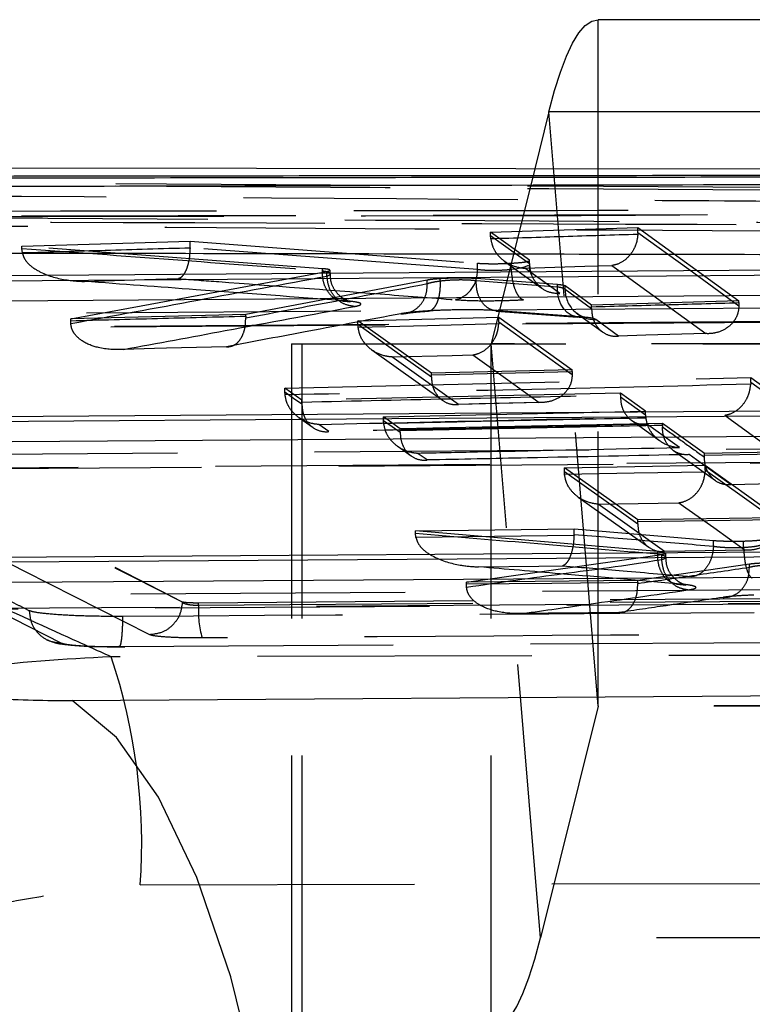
# Model space of a CAD drawing. Extents: x 122 to 736, y 117 to 530.
# Tile 10 of 26: x 178.99 to 185.78, y 145.4 to 154.51. Entities that reach past the tile are written whole.
import ezdxf

# ---------------------------------------------------------------- set-up
doc = ezdxf.new("R2010")
doc.units = 0
doc.header["$LTSCALE"] = 2
doc.linetypes.add('HIDDEN', pattern=[1.905, 1.27, -0.635])
doc.layers.get('0').update_dxf_attribs({"linetype": 'CONTINUOUS'})

msp = doc.modelspace()

# ---------------------------------------------------------------- linework, layer by layer
at = {"color": 7, "linetype": 'CONTINUOUS'}
for p, q in [((203.2025, 154.5107), (184.3493, 154.5107)), ((183.8934, 153.6586), (183.7623, 153.1307)), ((202.7466, 153.6586), (183.8934, 153.6586)), ((189.5317, 153.1221), (170.0753, 153.1509)), ((171.9133, 152.0916), (189.8576, 152.2235)), ((174.0235, 150.8057), (190.7937, 150.9253)), ((176.1337, 149.5203), (191.7297, 149.6268))]:
    msp.add_line(p, q, dxfattribs=at)
at = {"color": 7, "linetype": 'HIDDEN'}
for p, q in [((184.3493, 148.1607), (184.3493, 154.5107)), ((184.3486, 148.1594), (183.8934, 153.6586)), ((183.7623, 153.1307), (183.3603, 151.5121)), ((173.0886, 152.9104), (180.4996, 149.1247)), ((171.6581, 152.6599), (179.3822, 148.7418)), ((183.3534, 152.5442), (184.7175, 152.5863)), ((183.3534, 152.5138), (183.3534, 152.5442)), ((183.7126, 152.2852), (183.3534, 152.5442)), ((184.7175, 152.5388), (184.7171, 152.5239)), ((184.7175, 152.5388), (184.7175, 152.5863)), ((184.7175, 152.5863), (185.6529, 151.9076)), ((179.0145, 152.4136), (180.5712, 152.4599)), ((180.5712, 152.4599), (183.2317, 152.2572)), ((180.5712, 152.4008), (180.5712, 152.4599)), ((183.3534, 152.5138), (183.7126, 152.2546)), ((183.3552, 152.4819), (183.3534, 152.5138)), ((179.0145, 152.3947), (179.0145, 152.4136)), ((181.7964, 152.2064), (179.0145, 152.4136)), ((179.0185, 152.3519), (179.0145, 152.3947)), ((183.2317, 152.1983), (180.5712, 152.4008)), ((180.5712, 152.4008), (180.5712, 152.3978)), ((183.2317, 152.1983), (183.2317, 152.2572)), ((183.4807, 152.2773), (183.8269, 152.0274)), ((183.5445, 152.1981), (183.5445, 152.2572)), ((183.712, 152.2825), (183.7126, 152.2852)), ((183.7126, 152.2546), (183.7126, 152.2852)), ((179.4667, 151.7414), (181.8384, 152.1807)), ((181.7964, 152.1875), (181.7963, 152.1875)), ((181.7964, 152.1875), (181.7964, 152.2064)), ((181.8384, 152.1807), (181.8656, 152.1889)), ((181.8384, 152.1358), (181.8384, 152.1807)), ((181.8678, 152.1582), (181.8678, 152.1918)), ((183.5445, 152.1981), (183.5445, 152.1981)), ((183.7126, 152.2546), (183.7126, 152.2545)), ((182.7677, 152.101), (181.0864, 151.7839)), ((181.8384, 152.1358), (181.8384, 152.1357)), ((182.7677, 152.0683), (182.7677, 152.101)), ((182.8884, 152.0937), (182.8884, 152.1137)), ((182.8884, 152.0937), (182.8884, 152.0937)), ((183.2202, 152.0963), (183.2202, 152.1149)), ((183.9723, 152.0587), (183.2202, 152.1149)), ((183.2202, 152.0963), (183.2202, 152.0962)), ((183.2202, 152.0962), (183.9723, 152.04)), ((182.768, 152.0682), (182.7677, 152.0683)), ((183.9723, 152.04), (183.9723, 152.0587)), ((184.0436, 152.0156), (184.0436, 152.0467)), ((184.2887, 151.87), (184.0436, 152.0467)), ((184.0436, 152.0156), (184.2886, 151.8387)), ((185.6529, 151.9076), (184.2887, 151.87)), ((185.6529, 151.8922), (185.6527, 151.8611)), ((185.6529, 151.8922), (185.6529, 151.9076)), ((183.4043, 151.8146), (184.157, 151.7594)), ((184.2886, 151.8387), (184.2887, 151.8545)), ((184.2887, 151.8545), (184.2887, 151.87)), ((172.2183, 151.6115), (190.0471, 151.7424)), ((181.0864, 151.7839), (179.4667, 151.7414)), ((179.4667, 151.7252), (179.4667, 151.7414)), ((179.4675, 151.696), (179.4667, 151.7252)), ((181.0864, 151.7679), (181.0864, 151.7839)), ((181.0864, 151.7679), (181.0867, 151.7513)), ((182.1257, 151.7232), (183.4299, 151.7577)), ((182.1257, 151.6916), (182.1257, 151.7232)), ((182.8058, 151.2392), (182.1257, 151.7232)), ((183.4299, 151.7114), (183.4295, 151.6955)), ((183.4299, 151.7114), (183.4299, 151.7577)), ((183.4299, 151.7577), (184.1101, 151.2701)), ((184.1578, 151.7886), (184.3897, 151.6212)), ((184.5393, 151.5832), (184.3268, 151.7367)), ((182.1273, 151.6612), (182.1257, 151.6916)), ((181.5103, 151.5107), (194.3548, 151.5107)), ((181.5103, 151.5107), (181.5103, 145.1607)), ((181.6087, 145.1607), (181.6087, 151.5107)), ((182.2545, 151.4543), (182.908, 150.9886)), ((183.3596, 145.1607), (183.3596, 151.5107)), ((183.8155, 146.0128), (183.3603, 151.5121)), ((195.0041, 151.5121), (183.3603, 151.5121)), ((184.1101, 151.2701), (182.8058, 151.2392)), ((184.1101, 151.2544), (184.1099, 151.2246)), ((184.1101, 151.2544), (184.1101, 151.2701)), ((181.4491, 151.0996), (185.7629, 151.199)), ((182.8057, 151.2068), (182.8058, 151.2233)), ((182.8058, 151.2233), (182.8058, 151.2392)), ((185.7629, 151.1535), (185.7629, 151.199)), ((185.7629, 151.199), (186.6975, 150.5222)), ((181.4491, 151.0668), (181.4491, 151.0996)), ((181.6066, 150.9886), (181.4491, 151.0996)), ((185.7629, 151.1535), (185.7624, 151.1366)), ((181.4506, 151.0378), (181.4491, 151.0668)), ((184.5563, 151.0539), (181.6066, 150.9886)), ((181.6066, 150.9724), (181.6066, 150.9886)), ((184.5563, 151.0382), (184.5562, 151.0213)), ((184.5562, 151.0213), (184.789, 150.8539)), ((184.5563, 151.0382), (184.5563, 151.0539)), ((184.789, 150.8869), (184.5563, 151.0539)), ((181.6066, 150.9557), (181.6066, 150.9724)), ((183.0556, 150.9537), (183.8087, 150.9721)), ((181.5791, 150.8295), (181.7097, 150.7374)), ((182.3613, 150.8355), (184.789, 150.8869)), ((182.3613, 150.8023), (182.3613, 150.8355)), ((182.5169, 150.7256), (182.3613, 150.8355)), ((182.3628, 150.7736), (182.3613, 150.8023)), ((184.6576, 150.8036), (184.9169, 150.6171)), ((184.789, 150.8539), (184.789, 150.8869)), ((184.789, 150.8539), (184.7905, 150.8247)), ((181.8557, 150.6995), (181.7632, 150.7649)), ((182.5168, 150.6923), (182.5169, 150.7095)), ((184.9445, 150.7752), (182.5169, 150.7256)), ((182.5169, 150.7095), (182.5169, 150.7256)), ((184.9445, 150.7595), (184.9444, 150.7421)), ((184.9445, 150.7595), (184.9445, 150.7752)), ((185.3334, 150.4962), (184.9445, 150.7752)), ((182.4972, 150.5607), (182.6197, 150.4741)), ((185.0458, 150.5244), (185.4346, 150.2449)), ((174.3285, 150.3257), (190.983, 150.4444)), ((182.7655, 150.4362), (182.6749, 150.5003)), ((185.3333, 150.4626), (185.3334, 150.4805)), ((186.6975, 150.5222), (185.3334, 150.4962)), ((185.3334, 150.4805), (185.3334, 150.4962)), ((184.0365, 150.3639), (185.3408, 150.3873)), ((184.0365, 150.3299), (184.0365, 150.3639)), ((184.7166, 149.8818), (184.0365, 150.3639)), ((185.3408, 150.3433), (185.3402, 150.325)), ((185.3408, 150.3433), (185.3408, 150.3873)), ((185.3408, 150.3873), (186.0209, 149.9004)), ((184.0379, 150.3019), (184.0365, 150.3299)), ((184.1659, 150.0922), (184.8189, 149.6285)), ((186.0209, 149.9004), (184.7166, 149.8818)), ((182.6596, 149.7809), (184.1261, 149.8002)), ((184.1261, 149.8002), (185.4171, 149.6914)), ((184.1261, 149.7446), (184.1261, 149.8002)), ((184.7165, 149.8468), (184.7166, 149.8658)), ((184.7166, 149.8658), (184.7166, 149.8818)), ((182.6596, 149.7582), (182.6596, 149.7809)), ((184.9012, 149.5899), (182.6596, 149.7809)), ((182.6629, 149.7193), (182.6596, 149.7582)), ((184.1261, 149.7446), (184.1261, 149.7383)), ((185.417, 149.6354), (185.4172, 149.6358)), ((185.4171, 149.6358), (185.4171, 149.6914)), ((185.6965, 149.625), (185.6965, 149.6861)), ((185.6965, 149.625), (185.6965, 149.6248)), ((183.1301, 149.3069), (184.9381, 149.563)), ((184.9012, 149.567), (184.9011, 149.567)), ((184.9012, 149.567), (184.9012, 149.5899)), ((184.9381, 149.5129), (184.9381, 149.563)), ((184.9638, 149.5929), (185.7169, 149.6041)), ((184.975, 149.536), (184.975, 149.5745)), ((185.7496, 149.472), (184.7162, 149.3213)), ((184.9381, 149.5129), (184.9381, 149.5128)), ((185.7496, 149.4443), (185.7496, 149.472)), ((185.7496, 149.4441), (185.7496, 149.4443)), ((184.7162, 149.3213), (183.1301, 149.3069)), ((183.1301, 149.2903), (183.1301, 149.3069)), ((183.1314, 149.2566), (183.1301, 149.2903)), ((184.7162, 149.305), (184.7162, 149.3213)), ((184.7162, 149.305), (184.7163, 149.2936)), ((180.6505, 149.1155), (192.313, 149.2024)), ((180.6505, 149.0927), (192.313, 149.177)), ((176.4386, 149.0406), (191.919, 149.146)), ((180.4996, 149.1226), (180.4995, 149.1226)), ((180.4996, 149.1226), (180.4996, 149.1247)), ((180.6505, 149.0927), (180.6505, 149.1155)), ((183.6636, 149.0198), (184.5567, 149.0285)), ((179.9119, 148.7091), (193.3782, 148.7963)), ((195.1647, 148.6473), (179.8409, 148.6147)), ((184.3486, 148.1594), (183.8155, 146.0128)), ((203.2018, 148.1594), (184.3486, 148.1594)), ((203.2025, 148.1607), (184.3493, 148.1607)), ((180.1099, 146.5035), (195.4314, 146.5403)), ((202.6687, 146.0128), (183.8155, 146.0128))]:
    msp.add_line(p, q, dxfattribs=at)
at = {"color": 7, "linetype": 'CONTINUOUS', "flags": 128}
for points in [[(183.8934, 153.6586), (183.946, 153.8548), (184.0004, 154.0266), (184.0562, 154.1732), (184.1133, 154.294), (184.1714, 154.3885), (184.2303, 154.4563), (184.2897, 154.4971), (184.3493, 154.5107)], [(189.8576, 152.1738), (180.9169, 152.108), (171.9133, 152.042)], [(190.1386, 151.9876), (189.56, 151.9833), (187.2459, 151.9664), (177.9894, 151.8986), (172.3098, 151.8571)], [(190.7937, 150.8756), (182.4401, 150.816), (174.0235, 150.7561)], [(191.0746, 150.6893), (190.4961, 150.6852), (188.1819, 150.6688), (178.9254, 150.6031), (174.42, 150.5713)], [(191.7297, 149.577), (183.9633, 149.524), (176.1337, 149.4707)], [(192.0106, 149.3906), (191.4321, 149.3867), (189.1179, 149.371), (179.8614, 149.3085), (176.5302, 149.286)], [(179.4797, 148.2115), (185.7586, 148.2541), (191.9316, 148.2961)], [(181.629, 140.8083), (181.5554, 142.1318), (181.4145, 143.4032), (181.21, 144.5879), (180.9474, 145.6537), (180.6341, 146.5715), (180.2784, 147.3164), (179.8901, 147.868), (179.4797, 148.2115)]]:
    msp.add_lwpolyline(points, dxfattribs=at)
at = {"color": 7, "linetype": 'HIDDEN', "flags": 128}
for points in [[(185.6527, 151.8611), (185.1878, 152.198), (184.7175, 152.5388)], [(183.7048, 152.2361), (183.6654, 152.2198), (183.5871, 152.2036), (183.5446, 152.1981), (183.5445, 152.1981), (183.5445, 152.1981)], [(183.6697, 152.2115), (184.2257, 152.2286), (184.4776, 152.2364)], [(183.9962, 151.9756), (183.9316, 152.0223), (183.6697, 152.2115)], [(184.4776, 152.2364), (184.5423, 152.1895), (184.8007, 152.0021), (185.3473, 151.6056)], [(179.5934, 152.0888), (180.1494, 152.1052), (180.465, 152.1146)], [(184.1831, 151.7611), (184.141, 151.7628), (184.1005, 151.7762), (184.0632, 151.8007), (184.0308, 151.8353), (184.0045, 151.8784), (183.9856, 151.9284), (183.9747, 151.983), (183.9723, 152.04)], [(171.9936, 151.7423), (172.5722, 151.7465), (174.8863, 151.7635), (184.1427, 151.8314), (189.9379, 151.8741)], [(184.1831, 151.7611), (183.8034, 151.7895), (183.4303, 151.8173)], [(190.0301, 151.7463), (189.4515, 151.7421), (187.1374, 151.7251), (177.881, 151.6572), (172.2013, 151.6157)], [(184.1099, 151.2246), (183.7726, 151.466), (183.4299, 151.7114)], [(182.1257, 151.6916), (182.4685, 151.4472), (182.8057, 151.2068)], [(183.4295, 151.6955), (182.7711, 151.6781), (182.1273, 151.6612)], [(185.3473, 151.6056), (184.7912, 151.5902), (184.5393, 151.5832)], [(180.908, 151.4849), (180.352, 151.4702), (180.2409, 151.4673), (179.9557, 151.4598)], [(182.4408, 151.3895), (182.9969, 151.4041), (183.1889, 151.4092)], [(183.0553, 150.9509), (182.9907, 150.997), (182.7323, 151.1814), (182.4408, 151.3895)], [(183.1889, 151.4092), (183.2535, 151.3629), (183.5119, 151.1777), (183.8034, 150.9688)], [(182.8058, 151.2233), (183.4508, 151.2386), (184.1101, 151.2544)], [(186.6974, 150.478), (186.2329, 150.8138), (185.7629, 151.1535)], [(181.4491, 151.0668), (181.5305, 151.0093), (181.6066, 150.9557)], [(183.8034, 150.9688), (183.2474, 150.9555), (183.0553, 150.9509)], [(182.3613, 150.8023), (182.4418, 150.7453), (182.5168, 150.6923)], [(185.521, 150.8511), (185.5855, 150.8044), (185.8437, 150.6175), (186.3896, 150.2224)], [(185.1027, 150.5516), (185.0382, 150.5981), (184.8055, 150.7656)], [(174.1038, 150.4563), (174.6823, 150.4604), (176.9964, 150.4769), (186.2529, 150.5429), (190.8739, 150.5759)], [(190.966, 150.4481), (190.3875, 150.444), (188.0734, 150.4275), (178.8169, 150.3617), (174.3115, 150.3298)], [(185.5816, 150.2068), (185.5171, 150.2533), (185.2589, 150.4392), (185.1933, 150.4864)], [(185.3334, 150.4805), (186.0097, 150.4935), (186.6975, 150.5067)], [(186.0208, 149.8575), (185.6835, 150.0984), (185.3408, 150.3433)], [(184.0365, 150.3299), (184.3793, 150.0863), (184.7165, 149.8468)], [(185.3402, 150.325), (184.6841, 150.3133), (184.0379, 150.3019)], [(186.3896, 150.2224), (185.8335, 150.2117), (185.5816, 150.2068)], [(184.3493, 150.0278), (184.9055, 150.0377), (185.0973, 150.0411)], [(184.9636, 149.5907), (184.899, 149.6367), (184.6407, 149.8204), (184.3493, 150.0278)], [(185.0973, 150.0411), (185.1619, 149.9948), (185.4203, 149.81), (185.7117, 149.6015)], [(184.7166, 149.8658), (185.3645, 149.8751), (186.0209, 149.8846)], [(184.1261, 149.7383), (183.3895, 149.7287), (182.6629, 149.7193)], [(185.7117, 149.6015), (185.1555, 149.5935), (184.9636, 149.5907)], [(183.2431, 149.4473), (183.7993, 149.4546), (184.0202, 149.4575)], [(176.2139, 149.171), (176.7925, 149.1749), (179.1066, 149.1906), (188.363, 149.2537), (191.8098, 149.2773)], [(183.1301, 149.2903), (183.9204, 149.2976), (184.7162, 149.305)], [(191.902, 149.1494), (191.3234, 149.1455), (189.0093, 149.1298), (179.7528, 149.067), (176.4216, 149.0445)], [(184.5425, 149.0246), (183.9863, 149.0194), (183.888, 149.0185), (183.6519, 149.0163)], [(183.3596, 145.1607), (183.4192, 145.1743), (183.4786, 145.2151), (183.5375, 145.2829), (183.5956, 145.3774), (183.6527, 145.4982), (183.7085, 145.6448), (183.7629, 145.8166), (183.8155, 146.0128)]]:
    msp.add_lwpolyline(points, dxfattribs=at)
at = {"color": 7, "linetype": 'HIDDEN'}
for centre, radius, start, end in [((182.9629, 152.1806), 0.2694, 284.09328, 3.74867), ((184.319, 152.0121), 0.2754, 179.25197, 271.62512), ((183.3587, 151.5121), 0.00164, 304.26653, 359.52234), ((181.5064, 149.0333), 0.8579, 176.03363, 196.53875), ((174.7048, 146.8875), 5.4187, 355.93581, 18.58731), ((184.3502, 148.1594), 0.00165, 124.4541, 179.33477)]:
    msp.add_arc(centre, radius, start, end, dxfattribs=at)
at = {"color": 7, "linetype": 'CONTINUOUS'}
for points, knots in [([(189.0193, 153.0705), (187.4326, 153.0694), (184.259, 153.0671), (178.1085, 153.0608), (173.5447, 153.0537), (170.5677, 153.0491)], [0, 0, 0, 0, 0.257988, 0.515977, 1, 1, 1, 1]), ([(189.0193, 153.0559), (185.8458, 153.0526), (179.6952, 153.0462), (173.5447, 153.0348), (170.5677, 153.0294)], [0, 0, 0, 0, 0.515977, 1, 1, 1, 1]), ([(170.8186, 152.9473), (171.0081, 152.9479), (171.969, 152.9507), (176.0158, 152.9623), (181.9775, 152.9777), (187.1677, 152.9883), (189.272, 152.9926)], [0, 0, 0, 0, 0.030799, 0.15622, 0.657901, 1, 1, 1, 1]), ([(190.4346, 152.3275), (187.4663, 152.3331), (180.9375, 152.3453), (174.4105, 152.3562), (170.8509, 152.3622)], [0, 0, 0, 0, 0.454637, 1, 1, 1, 1]), ([(176.6683, 148.6088), (176.67, 148.6077), (176.7429, 148.5617), (176.9724, 148.4702), (177.4403, 148.3683), (177.9938, 148.2877), (178.6094, 148.2301), (179.1549, 148.2105), (179.4348, 148.2113), (179.4797, 148.2115)], [0, 0, 0, 0, 0.005216, 0.219789, 0.434653, 0.550721, 0.753913, 0.960474, 1, 1, 1, 1])]:
    msp.add_open_spline(points, degree=3, knots=knots, dxfattribs=at)
at = {"color": 7, "linetype": 'HIDDEN'}
for points, knots in [([(172.2649, 153.0335), (174.9613, 153.02), (180.3541, 152.9931), (185.747, 152.9617), (188.4435, 152.946)], [0, 0, 0, 0, 0.5, 1, 1, 1, 1]), ([(172.2649, 153.0129), (174.9613, 152.9986), (180.3541, 152.9702), (185.747, 152.9373), (188.4435, 152.9208)], [0, 0, 0, 0, 0.5, 1, 1, 1, 1]), ([(179.0821, 149.0417), (179.051, 149.0572), (178.8955, 149.1345), (178.2423, 149.4596), (175.6942, 150.7348), (173.2741, 151.9702), (171.3507, 152.952)], [0, 0, 0, 0, 0.012056, 0.060281, 0.253181, 1, 1, 1, 1]), ([(173.0885, 152.9013), (173.0886, 152.9013), (174.3304, 152.2649), (176.7899, 150.9977), (179.2638, 149.7472), (180.4996, 149.1226)], [0, 0, 0, 0, 0.0000503, 0.5005081, 1, 1, 1, 1]), ([(187.4154, 152.8194), (187.314, 152.8201), (186.4411, 152.8259), (182.4826, 152.8523), (177.8084, 152.882), (173.9057, 152.9055), (173.0886, 152.9104)], [0, 0, 0, 0, 0.021242, 0.182776, 0.828912, 1, 1, 1, 1]), ([(170.6566, 152.7256), (173.7554, 152.7312), (178.9894, 152.7406), (185.1404, 152.7481), (188.1927, 152.7509), (189.1096, 152.7518)], [0, 0, 0, 0, 0.5037782, 0.85093, 1, 1, 1, 1]), ([(189.1715, 152.7105), (186.0739, 152.7051), (180.8419, 152.696), (174.6903, 152.6817), (171.6362, 152.6739), (170.7167, 152.6715)], [0, 0, 0, 0, 0.503531, 0.850525, 1, 1, 1, 1]), ([(170.7248, 152.6702), (171.5564, 152.6725), (177.7074, 152.6892), (183.8584, 152.6996), (189.1778, 152.7086)], [0, 0, 0, 0, 0.135208, 1, 1, 1, 1]), ([(171.6581, 152.6599), (173.7585, 152.6537), (179.4022, 152.637), (185.0441, 152.6178), (188.5862, 152.6058)], [0, 0, 0, 0, 0.372171, 1, 1, 1, 1]), ([(188.3551, 152.6175), (185.6585, 152.6339), (180.2652, 152.6667), (174.872, 152.695), (172.1753, 152.7092)], [0, 0, 0, 0, 0.5, 1, 1, 1, 1]), ([(172.7182, 152.637), (175.2641, 152.6219), (180.2584, 152.5922), (185.2528, 152.5597), (187.7014, 152.5437)], [0, 0, 0, 0, 0.50974, 1, 1, 1, 1]), ([(180.198, 148.819), (178.9647, 149.4435), (176.4701, 150.7066), (173.9781, 151.9887), (172.7182, 152.637)], [0, 0, 0, 0, 0.494427, 1, 1, 1, 1]), ([(184.7171, 152.5239), (184.4873, 152.5168), (184.0333, 152.5027), (183.5794, 152.4888), (183.3552, 152.4819)], [0, 0, 0, 0, 0.506275, 1, 1, 1, 1]), ([(183.3552, 152.4819), (183.3606, 152.456), (183.3713, 152.4043), (183.4185, 152.3293), (183.4972, 152.2578), (183.5875, 152.221), (183.6492, 152.2125), (183.6689, 152.2115), (183.6697, 152.2115)], [0, 0, 0, 0, 0.154546, 0.308129, 0.537428, 0.851967, 0.993424, 1, 1, 1, 1]), ([(184.7171, 152.5239), (184.7138, 152.4977), (184.7073, 152.4455), (184.6726, 152.368), (184.6128, 152.2922), (184.5426, 152.2505), (184.4939, 152.2385), (184.4783, 152.2365), (184.4776, 152.2364)], [0, 0, 0, 0, 0.15422, 0.307453, 0.536785, 0.852031, 0.993417, 1, 1, 1, 1]), ([(179.0145, 152.3947), (179.4815, 152.3602), (180.4088, 152.2917), (181.3361, 152.2221), (181.7964, 152.1875)], [0, 0, 0, 0, 0.503634, 1, 1, 1, 1]), ([(180.5712, 152.3978), (180.3092, 152.39), (179.7917, 152.3746), (179.2741, 152.3594), (179.0185, 152.3519)], [0, 0, 0, 0, 0.506141, 1, 1, 1, 1]), ([(179.0185, 152.3519), (179.0238, 152.3347), (179.0363, 152.2941), (179.0941, 152.2292), (179.2235, 152.1479), (179.4001, 152.1011), (179.5379, 152.0895), (179.5923, 152.0888), (179.5934, 152.0888)], [0, 0, 0, 0, 0.076377, 0.181006, 0.367853, 0.750686, 0.994696, 1, 1, 1, 1]), ([(180.5712, 152.3978), (180.5697, 152.3685), (180.5668, 152.3099), (180.5494, 152.2311), (180.5238, 152.1664), (180.4946, 152.1283), (180.474, 152.1169), (180.4654, 152.1147), (180.465, 152.1146)], [0, 0, 0, 0, 0.1977417, 0.395046, 0.6036215, 0.8356867, 0.9916632, 1, 1, 1, 1]), ([(183.2317, 152.2572), (183.2546, 152.2559), (183.3004, 152.2531), (183.3906, 152.2523), (183.4751, 152.2538), (183.5245, 152.2562), (183.5445, 152.2572)], [0, 0, 0, 0, 0.2713481, 0.5426989, 0.8142757, 1, 1, 1, 1]), ([(183.5445, 152.2572), (183.5721, 152.259), (183.6272, 152.2627), (183.6871, 152.2704), (183.7031, 152.276), (183.7111, 152.2787)], [0, 0, 0, 0, 0.333336, 0.666647, 1, 1, 1, 1]), ([(182.0092, 151.9086), (181.9946, 151.9083), (181.9743, 151.9079), (181.9319, 151.9188), (181.8835, 151.9458), (181.833, 152.0095), (181.8, 152.0931), (181.7976, 152.156), (181.7963, 152.1875)], [0, 0, 0, 0, 0.128988, 0.178662, 0.38398, 0.58932, 0.794659, 1, 1, 1, 1]), ([(181.7963, 152.1875), (181.7963, 152.1875), (181.7964, 152.1875), (181.7964, 152.1875), (181.7964, 152.1875)], [0, 0, 0, 0, 0.22919, 1, 1, 1, 1]), ([(181.8641, 152.1918), (181.8643, 152.1935), (181.8649, 152.1979), (181.8369, 152.2029), (181.8069, 152.2055), (181.7964, 152.2064)], [0, 0, 0, 0, 0.289737, 0.750136, 1, 1, 1, 1]), ([(181.7964, 152.1875), (181.7964, 152.1875), (181.7997, 152.1869), (181.8202, 152.184), (181.8568, 152.1741), (181.8734, 152.1591), (181.86, 152.1446), (181.8441, 152.1382), (181.8384, 152.1358), (181.8384, 152.1358)], [0, 0, 0, 0, 0.000153, 0.0373697, 0.3185761, 0.600439, 0.8976628, 0.9998418, 1, 1, 1, 1]), ([(183.5445, 152.1981), (183.5445, 152.1981), (183.5242, 152.1961), (183.4756, 152.1914), (183.3902, 152.1883), (183.3019, 152.19), (183.2514, 152.1953), (183.2317, 152.1983), (183.2317, 152.1983)], [0, 0, 0, 0, 0.00017, 0.185584, 0.45715, 0.728501, 0.999829, 1, 1, 1, 1]), ([(183.5445, 152.1981), (183.5472, 152.1666), (183.5526, 152.1038), (183.5752, 152.02), (183.6028, 151.9629), (183.6315, 151.929), (183.6493, 151.9225), (183.6583, 151.9192)], [0, 0, 0, 0, 0.224918, 0.44983, 0.674755, 0.83411, 1, 1, 1, 1]), ([(183.7126, 152.2545), (183.7126, 152.2545), (183.7131, 152.2539), (183.7145, 152.2521), (183.7129, 152.2502), (183.7118, 152.249)], [0, 0, 0, 0, 0.001891, 0.36752, 1, 1, 1, 1]), ([(183.7126, 152.2545), (183.7166, 152.2173), (183.7246, 152.1428), (183.7903, 152.0495), (183.8846, 151.9854), (183.959, 151.9789), (183.9962, 151.9756)], [0, 0, 0, 0, 0.25, 0.499996, 0.75, 1, 1, 1, 1]), ([(183.8067, 152.0441), (183.8007, 152.0495), (183.7757, 152.0719), (183.7354, 152.134), (183.7107, 152.2022), (183.7166, 152.2417), (183.7176, 152.2483)], [0, 0, 0, 0, 0.1174519, 0.4913984, 0.9152771, 1, 1, 1, 1]), ([(181.8384, 152.1357), (181.4397, 152.0609), (180.6495, 151.9127), (179.8592, 151.7678), (179.4675, 151.696)], [0, 0, 0, 0, 0.504504, 1, 1, 1, 1]), ([(182.0092, 151.9086), (181.5489, 151.9431), (180.7437, 152.0036), (179.9384, 152.0632), (179.5934, 152.0888)], [0, 0, 0, 0, 0.571643, 1, 1, 1, 1]), ([(180.465, 152.1146), (180.5893, 152.1052), (181.2111, 152.0583), (182.0656, 151.9933), (182.7957, 151.9372), (183.0285, 151.9193)], [0, 0, 0, 0, 0.145529, 0.727645, 1, 1, 1, 1]), ([(182.0938, 151.8568), (182.0614, 151.8616), (181.9965, 151.8714), (181.9134, 151.9362), (181.8536, 152.0275), (181.8435, 152.0996), (181.8384, 152.1357)], [0, 0, 0, 0, 0.250005, 0.500002, 0.749999, 1, 1, 1, 1]), ([(181.9762, 151.9084), (181.9938, 151.9071), (182.0312, 151.9043), (182.0534, 151.9007), (182.0567, 151.8998), (182.0435, 151.9031), (182.0149, 151.9144), (181.9665, 151.9432), (181.9119, 152.0006), (181.8724, 152.0784), (181.8719, 152.1347), (181.8717, 152.1586)], [0, 0, 0, 0, 0.12324, 0.262427, 0.35187, 0.42275, 0.492546, 0.588573, 0.728289, 0.884621, 1, 1, 1, 1]), ([(182.7646, 151.8148), (182.7734, 151.8146), (182.791, 151.8143), (182.8161, 151.8286), (182.8389, 151.8532), (182.8583, 151.888), (182.8736, 151.9314), (182.884, 151.9816), (182.8896, 152.0364), (182.8888, 152.0746), (182.8884, 152.0937)], [0, 0, 0, 0, 0.1249971, 0.2500073, 0.3750111, 0.4999992, 0.6250088, 0.7500043, 0.8750026, 1, 1, 1, 1]), ([(182.8884, 152.1137), (182.8614, 152.1117), (182.8118, 152.1081), (182.7816, 152.1032), (182.7677, 152.101)], [0, 0, 0, 0, 0.542467, 1, 1, 1, 1]), ([(182.7677, 152.0683), (182.7715, 152.0697), (182.7847, 152.0743), (182.8203, 152.0836), (182.8628, 152.0899), (182.8884, 152.0937)], [0, 0, 0, 0, 0.136514, 0.480296, 1, 1, 1, 1]), ([(183.2202, 152.1149), (183.1966, 152.1163), (183.1493, 152.119), (183.0577, 152.1196), (182.9668, 152.1179), (182.9131, 152.115), (182.8884, 152.1137)], [0, 0, 0, 0, 0.259241, 0.518502, 0.777977, 1, 1, 1, 1]), ([(182.8884, 152.0937), (182.8884, 152.0937), (182.9102, 152.0968), (182.9586, 152.101), (183.0235, 152.1045), (183.0933, 152.1053), (183.1564, 152.1037), (183.2023, 152.0987), (183.2202, 152.0963), (183.2202, 152.0963)], [0, 0, 0, 0, 0.0001518, 0.1908986, 0.4504985, 0.5201433, 0.7791115, 0.9998312, 1, 1, 1, 1]), ([(183.4303, 151.8173), (183.4211, 151.8169), (183.401, 151.816), (183.3586, 151.8248), (183.3061, 151.8545), (183.2563, 151.9182), (183.2238, 152.0019), (183.2214, 152.0648), (183.2202, 152.0962)], [0, 0, 0, 0, 0.08226, 0.179062, 0.384307, 0.589534, 0.794766, 1, 1, 1, 1]), ([(181.0867, 151.7513), (181.3628, 151.8031), (181.9224, 151.9079), (182.487, 152.014), (182.7679, 152.0682), (182.768, 152.0682)], [0, 0, 0, 0, 0.493501, 0.999872, 1, 1, 1, 1]), ([(182.5229, 151.7894), (182.5354, 151.7896), (182.5556, 151.7901), (182.6028, 151.7997), (182.6622, 151.8271), (182.7233, 151.8906), (182.7632, 151.9741), (182.7664, 152.0368), (182.768, 152.0682)], [0, 0, 0, 0, 0.093966, 0.153099, 0.364828, 0.576552, 0.788275, 1, 1, 1, 1]), ([(184.0436, 152.0467), (184.0373, 152.0492), (184.0255, 152.0539), (183.9892, 152.0572), (183.9723, 152.0587)], [0, 0, 0, 0, 0.536076, 1, 1, 1, 1]), ([(183.9723, 152.04), (183.9915, 152.0364), (184.0274, 152.0296), (184.0385, 152.0201), (184.0436, 152.0156)], [0, 0, 0, 0, 0.53459, 1, 1, 1, 1]), ([(182.0938, 151.8568), (182.1032, 151.8587), (182.14, 151.8663), (182.164, 151.8799), (182.1292, 151.8955), (182.0617, 151.9044), (182.0149, 151.9081), (182.0092, 151.9086)], [0, 0, 0, 0, 0.102581, 0.398868, 0.68032, 0.961755, 1, 1, 1, 1]), ([(183.0285, 151.9193), (183.0746, 151.9166), (183.1669, 151.911), (183.3485, 151.9094), (183.5188, 151.9124), (183.618, 151.9172), (183.6583, 151.9192)], [0, 0, 0, 0, 0.271472, 0.542951, 0.81437, 1, 1, 1, 1]), ([(184.2887, 151.8545), (184.5133, 151.8606), (184.968, 151.8732), (185.4228, 151.8858), (185.6529, 151.8922)], [0, 0, 0, 0, 0.493933, 1, 1, 1, 1]), ([(179.9557, 151.4598), (180.2696, 151.5174), (180.9823, 151.6483), (181.6949, 151.782), (182.0938, 151.8568)], [0, 0, 0, 0, 0.4403116, 1, 1, 1, 1]), ([(182.7646, 151.8148), (182.7134, 151.811), (182.6285, 151.8047), (182.557, 151.7954), (182.5305, 151.7907), (182.5229, 151.7894)], [0, 0, 0, 0, 0.519804, 0.86247, 1, 1, 1, 1]), ([(182.5704, 151.7932), (182.5709, 151.7933), (182.5772, 151.7946), (182.6176, 151.8007), (182.6857, 151.8081), (182.7521, 151.8122), (182.7794, 151.8139)], [0, 0, 0, 0, 0.027572, 0.315754, 0.71825, 1, 1, 1, 1]), ([(183.4303, 151.8173), (183.3904, 151.8197), (183.3039, 151.8248), (183.1751, 151.8264), (183.0354, 151.8256), (182.9066, 151.8226), (182.8068, 151.8171), (182.7646, 151.8148)], [0, 0, 0, 0, 0.222177, 0.480978, 0.550553, 0.809662, 1, 1, 1, 1]), ([(184.2886, 151.8387), (184.2902, 151.8143), (184.2932, 151.7655), (184.3205, 151.6954), (184.37, 151.6294), (184.446, 151.5851), (184.5071, 151.5792), (184.5386, 151.5831), (184.5393, 151.5832)], [0, 0, 0, 0, 0.135785, 0.271021, 0.457948, 0.717602, 0.993796, 1, 1, 1, 1]), ([(185.6527, 151.8611), (185.6501, 151.8361), (185.6449, 151.7862), (185.6071, 151.7149), (185.5393, 151.6481), (185.4473, 151.6099), (185.3782, 151.6041), (185.3481, 151.6055), (185.3473, 151.6056)], [0, 0, 0, 0, 0.144525, 0.288301, 0.495037, 0.781284, 0.993621, 1, 1, 1, 1]), ([(179.4667, 151.7252), (179.734, 151.7322), (180.2739, 151.7463), (180.8138, 151.7607), (181.0864, 151.7679)], [0, 0, 0, 0, 0.495148, 1, 1, 1, 1]), ([(182.5229, 151.7894), (182.2388, 151.7354), (181.7006, 151.6331), (181.1622, 151.5325), (180.908, 151.4849)], [0, 0, 0, 0, 0.527765, 1, 1, 1, 1]), ([(180.908, 151.4849), (180.9087, 151.4849), (180.931, 151.4827), (180.9724, 151.4904), (181.0239, 151.5309), (181.0608, 151.5911), (181.0843, 151.6661), (181.0859, 151.7229), (181.0867, 151.7513)], [0, 0, 0, 0, 0.0076972, 0.244713, 0.4533217, 0.6407728, 0.8202366, 1, 1, 1, 1]), ([(184.2291, 151.7532), (184.2253, 151.7543), (184.2175, 151.7566), (184.1879, 151.7679), (184.1645, 151.7856), (184.1518, 151.7952)], [0, 0, 0, 0, 0.30604, 0.625007, 1, 1, 1, 1]), ([(184.1546, 151.7607), (184.1756, 151.7591), (184.2114, 151.7563), (184.2326, 151.7523), (184.2306, 151.7528), (184.2302, 151.7529)], [0, 0, 0, 0, 0.525456, 0.896967, 1, 1, 1, 1]), ([(184.3268, 151.7367), (184.3164, 151.7412), (184.2941, 151.7507), (184.2218, 151.7575), (184.1831, 151.7611)], [0, 0, 0, 0, 0.464556, 1, 1, 1, 1]), ([(179.9557, 151.4598), (179.9547, 151.4597), (179.8767, 151.4539), (179.7442, 151.462), (179.5916, 151.5178), (179.5113, 151.5858), (179.4756, 151.6431), (179.47, 151.6798), (179.4675, 151.696)], [0, 0, 0, 0, 0.005249, 0.40992, 0.692904, 0.839138, 0.929094, 1, 1, 1, 1]), ([(182.4408, 151.3895), (182.44, 151.3896), (182.4201, 151.3906), (182.3583, 151.3994), (182.2681, 151.4366), (182.1898, 151.5084), (182.143, 151.5836), (182.1326, 151.6353), (182.1273, 151.6612)], [0, 0, 0, 0, 0.006572, 0.149359, 0.463434, 0.692309, 0.845671, 1, 1, 1, 1]), ([(183.1889, 151.4092), (183.1896, 151.4093), (183.2053, 151.4113), (183.254, 151.423), (183.3245, 151.4645), (183.3845, 151.54), (183.4194, 151.6172), (183.4261, 151.6694), (183.4295, 151.6955)], [0, 0, 0, 0, 0.006556, 0.149197, 0.463934, 0.692837, 0.845937, 1, 1, 1, 1]), ([(182.8057, 151.2068), (182.8073, 151.1824), (182.8103, 151.1335), (182.8376, 151.0632), (182.8873, 150.9971), (182.9631, 150.9531), (183.0236, 150.9472), (183.0546, 150.9509), (183.0553, 150.9509)], [0, 0, 0, 0, 0.136356, 0.272152, 0.460384, 0.721851, 0.993807, 1, 1, 1, 1]), ([(184.1099, 151.2246), (184.1073, 151.1997), (184.1022, 151.1498), (184.0646, 151.0786), (183.9971, 151.0117), (183.9047, 150.9731), (183.835, 150.9672), (183.8043, 150.9687), (183.8034, 150.9688)], [0, 0, 0, 0, 0.143867, 0.28699, 0.492263, 0.776628, 0.993634, 1, 1, 1, 1]), ([(185.7624, 151.1366), (185.0417, 151.1197), (183.6044, 151.0861), (182.1671, 151.0539), (181.4506, 151.0378)], [0, 0, 0, 0, 0.501473, 1, 1, 1, 1]), ([(185.521, 150.8511), (185.5217, 150.8512), (185.5373, 150.8531), (185.586, 150.8646), (185.6565, 150.9058), (185.7169, 150.9811), (185.752, 151.0583), (185.759, 151.1104), (185.7624, 151.1366)], [0, 0, 0, 0, 0.00658, 0.148275, 0.463347, 0.692575, 0.845796, 1, 1, 1, 1]), ([(181.7632, 150.7649), (181.7623, 150.765), (181.7422, 150.7661), (181.6804, 150.7751), (181.5902, 150.8128), (181.5123, 150.8848), (181.4659, 150.9601), (181.4557, 151.0118), (181.4506, 151.0378)], [0, 0, 0, 0, 0.006569, 0.150488, 0.464156, 0.69266, 0.845849, 1, 1, 1, 1]), ([(181.6066, 150.9724), (182.096, 150.9832), (183.0792, 151.0048), (184.0624, 151.0271), (184.5563, 151.0382)], [0, 0, 0, 0, 0.497746, 1, 1, 1, 1]), ([(184.5562, 151.0213), (184.5577, 150.9968), (184.5608, 150.9479), (184.5881, 150.8776), (184.6378, 150.8116), (184.7135, 150.7678), (184.774, 150.7619), (184.8048, 150.7655), (184.8055, 150.7656)], [0, 0, 0, 0, 0.13648, 0.272383, 0.46092, 0.722828, 0.993782, 1, 1, 1, 1]), ([(181.6066, 150.9557), (181.6081, 150.9312), (181.6112, 150.8822), (181.6385, 150.8119), (181.6883, 150.7458), (181.7639, 150.7019), (181.8243, 150.6959), (181.855, 150.6994), (181.8557, 150.6995)], [0, 0, 0, 0, 0.136602, 0.272627, 0.461456, 0.723733, 0.99378, 1, 1, 1, 1]), ([(181.7632, 150.7649), (182.3875, 150.779), (183.6401, 150.8072), (184.8927, 150.8364), (185.521, 150.8511)], [0, 0, 0, 0, 0.4984425, 1, 1, 1, 1]), ([(184.7905, 150.8247), (184.79, 150.8247), (184.3832, 150.8159), (183.5738, 150.7988), (182.7651, 150.782), (182.3628, 150.7736)], [0, 0, 0, 0, 0.0006216, 0.5028266, 1, 1, 1, 1]), ([(184.7905, 150.8247), (184.7956, 150.7987), (184.8058, 150.747), (184.8523, 150.6716), (184.9304, 150.5994), (185.0204, 150.5618), (185.0821, 150.5528), (185.1019, 150.5517), (185.1027, 150.5516)], [0, 0, 0, 0, 0.154433, 0.307893, 0.537017, 0.851444, 0.993425, 1, 1, 1, 1]), ([(184.8055, 150.7656), (184.219, 150.7523), (183.2357, 150.73), (182.2524, 150.7083), (181.8557, 150.6995)], [0, 0, 0, 0, 0.596541, 1, 1, 1, 1]), ([(182.3628, 150.7736), (182.3678, 150.7477), (182.3779, 150.6959), (182.4243, 150.6205), (182.5021, 150.5484), (182.5922, 150.5106), (182.654, 150.5015), (182.6741, 150.5004), (182.6749, 150.5003)], [0, 0, 0, 0, 0.154178, 0.307384, 0.535958, 0.849733, 0.99343, 1, 1, 1, 1]), ([(182.5169, 150.7095), (182.9194, 150.7177), (183.7286, 150.7342), (184.5379, 150.7511), (184.9445, 150.7595)], [0, 0, 0, 0, 0.4974721, 1, 1, 1, 1]), ([(185.1933, 150.4864), (185.1926, 150.4863), (185.1619, 150.4828), (185.1017, 150.4887), (185.0262, 150.5323), (184.9764, 150.5984), (184.949, 150.6687), (184.946, 150.7176), (184.9444, 150.7421)], [0, 0, 0, 0, 0.006201, 0.275203, 0.537951, 0.727083, 0.863258, 1, 1, 1, 1]), ([(184.9444, 150.7421), (184.9445, 150.7421), (185.011, 150.6951), (185.1395, 150.6015), (185.2693, 150.5084), (185.3333, 150.4626)], [0, 0, 0, 0, 0.000161, 0.507214, 1, 1, 1, 1]), ([(182.5168, 150.6923), (182.5183, 150.6677), (182.5214, 150.6188), (182.5488, 150.5484), (182.5986, 150.4823), (182.6741, 150.4386), (182.7343, 150.4326), (182.7648, 150.4361), (182.7655, 150.4362)], [0, 0, 0, 0, 0.136844, 0.273101, 0.462482, 0.725523, 0.993771, 1, 1, 1, 1]), ([(182.6749, 150.5003), (182.8603, 150.5042), (183.6696, 150.521), (184.4788, 150.5383), (185.1027, 150.5516)], [0, 0, 0, 0, 0.2290558, 1, 1, 1, 1]), ([(185.1933, 150.4864), (184.6939, 150.476), (183.8847, 150.459), (183.0754, 150.4425), (182.7655, 150.4362)], [0, 0, 0, 0, 0.61709, 1, 1, 1, 1]), ([(185.5816, 150.2068), (185.5809, 150.2068), (185.5505, 150.2033), (185.4905, 150.2092), (185.4151, 150.2526), (185.3652, 150.3187), (185.3379, 150.3891), (185.3348, 150.438), (185.3333, 150.4626)], [0, 0, 0, 0, 0.006207, 0.273101, 0.536752, 0.726536, 0.862973, 1, 1, 1, 1]), ([(184.3493, 150.0278), (184.3484, 150.0278), (184.3285, 150.0291), (184.2667, 150.0383), (184.1767, 150.0763), (184.099, 150.1487), (184.0529, 150.2242), (184.0429, 150.276), (184.0379, 150.3019)], [0, 0, 0, 0, 0.006572, 0.149737, 0.463781, 0.692518, 0.845775, 1, 1, 1, 1]), ([(185.0973, 150.0411), (185.098, 150.0412), (185.1138, 150.043), (185.1625, 150.0542), (185.2333, 150.095), (185.2939, 150.1699), (185.3294, 150.2469), (185.3366, 150.2989), (185.3402, 150.325)], [0, 0, 0, 0, 0.006554, 0.149333, 0.463906, 0.692776, 0.845902, 1, 1, 1, 1]), ([(184.7165, 149.8468), (184.7181, 149.8222), (184.7211, 149.7732), (184.7486, 149.7027), (184.7987, 149.6364), (184.8737, 149.5935), (184.9332, 149.5875), (184.9629, 149.5907), (184.9636, 149.5907)], [0, 0, 0, 0, 0.137761, 0.274914, 0.46636, 0.73227, 0.993757, 1, 1, 1, 1]), ([(186.0208, 149.8575), (186.0182, 149.8326), (186.0132, 149.783), (185.976, 149.7119), (185.9092, 149.6452), (185.8161, 149.6055), (185.7449, 149.5996), (185.7125, 149.6015), (185.7117, 149.6015)], [0, 0, 0, 0, 0.142296, 0.28388, 0.485647, 0.76542, 0.993671, 1, 1, 1, 1]), ([(182.6596, 149.7582), (183.0372, 149.7264), (183.7844, 149.6634), (184.5315, 149.5989), (184.9012, 149.567)], [0, 0, 0, 0, 0.5052399, 1, 1, 1, 1]), ([(182.6629, 149.7193), (182.6679, 149.7023), (182.6797, 149.6618), (182.7363, 149.5966), (182.8652, 149.5132), (183.0442, 149.463), (183.1853, 149.4489), (183.242, 149.4474), (183.2431, 149.4473)], [0, 0, 0, 0, 0.074712, 0.177258, 0.36152, 0.743494, 0.994721, 1, 1, 1, 1]), ([(184.1261, 149.7383), (184.1242, 149.7089), (184.1205, 149.6501), (184.1025, 149.5714), (184.0769, 149.5073), (184.0485, 149.4702), (184.0287, 149.4595), (184.0206, 149.4576), (184.0202, 149.4575)], [0, 0, 0, 0, 0.19922, 0.398027, 0.607553, 0.839303, 0.991567, 1, 1, 1, 1]), ([(185.4171, 149.6358), (185.2055, 149.6538), (184.7752, 149.6903), (184.3448, 149.7263), (184.1261, 149.7446)], [0, 0, 0, 0, 0.4918754, 1, 1, 1, 1]), ([(185.417, 149.6354), (185.4135, 149.604), (185.4065, 149.5411), (185.3684, 149.4575), (185.3149, 149.3939), (185.2658, 149.3667), (185.2327, 149.3584), (185.2219, 149.3572), (185.2169, 149.3566)], [0, 0, 0, 0, 0.223231, 0.446461, 0.669689, 0.892959, 0.950489, 1, 1, 1, 1]), ([(185.4172, 149.6354), (185.4171, 149.6354), (185.4171, 149.6354), (185.417, 149.6354), (185.417, 149.6354)], [0, 0, 0, 0, 0.227903, 1, 1, 1, 1]), ([(185.4172, 149.6914), (185.442, 149.6898), (185.4916, 149.6865), (185.5864, 149.6847), (185.6562, 149.6851), (185.6918, 149.686), (185.6965, 149.6861)], [0, 0, 0, 0, 0.317053, 0.634083, 0.951234, 1, 1, 1, 1]), ([(185.6965, 149.6248), (185.6965, 149.6248), (185.6821, 149.6239), (185.6364, 149.6225), (185.5722, 149.6225), (185.5041, 149.6257), (185.4547, 149.6299), (185.429, 149.6337), (185.4172, 149.6354), (185.4172, 149.6354)], [0, 0, 0, 0, 0.000203, 0.147259, 0.463521, 0.620411, 0.85806, 0.999821, 1, 1, 1, 1]), ([(185.6965, 149.6861), (185.7259, 149.6872), (185.7846, 149.6894), (185.8341, 149.6939), (185.8542, 149.6966), (185.8576, 149.6971)], [0, 0, 0, 0, 0.453225, 0.906386, 1, 1, 1, 1]), ([(185.8576, 149.6468), (185.8498, 149.6448), (185.831, 149.6399), (185.7834, 149.632), (185.734, 149.6271), (185.7003, 149.6252), (185.6965, 149.625)], [0, 0, 0, 0, 0.2055477, 0.4928566, 0.9441362, 1, 1, 1, 1]), ([(185.6965, 149.6248), (185.6982, 149.5934), (185.7015, 149.5304), (185.717, 149.4466), (185.739, 149.381), (185.7598, 149.352), (185.7721, 149.347), (185.7749, 149.3459)], [0, 0, 0, 0, 0.226186, 0.452366, 0.678568, 0.927744, 1, 1, 1, 1]), ([(185.1068, 149.288), (185.0923, 149.288), (185.0731, 149.288), (185.0323, 149.2989), (184.9855, 149.3254), (184.9361, 149.3891), (184.9041, 149.4727), (184.9021, 149.5356), (184.9011, 149.567)], [0, 0, 0, 0, 0.130196, 0.1717819, 0.3788497, 0.5858911, 0.7929496, 1, 1, 1, 1]), ([(184.9011, 149.567), (184.9011, 149.567), (184.9012, 149.567), (184.9012, 149.567), (184.9012, 149.567)], [0, 0, 0, 0, 0.617158, 1, 1, 1, 1]), ([(184.9012, 149.567), (184.9012, 149.567), (184.9039, 149.5665), (184.9273, 149.5623), (184.9616, 149.5526), (184.9814, 149.5366), (184.9663, 149.5226), (184.9464, 149.5152), (184.9381, 149.5129), (184.9381, 149.5129)], [0, 0, 0, 0, 0.000173, 0.034314, 0.300377, 0.566799, 0.870996, 0.999846, 1, 1, 1, 1]), ([(184.9381, 149.563), (184.9522, 149.5654), (184.9739, 149.5691), (184.9718, 149.5731), (184.9711, 149.5745)], [0, 0, 0, 0, 0.64752, 1, 1, 1, 1]), ([(185.0752, 149.2882), (185.0941, 149.2866), (185.1335, 149.2833), (185.1575, 149.2791), (185.1617, 149.278), (185.1497, 149.2812), (185.1228, 149.2917), (185.0763, 149.319), (185.0219, 149.3742), (184.9807, 149.4523), (184.9791, 149.5105), (184.9784, 149.5365)], [0, 0, 0, 0, 0.128957, 0.269767, 0.359993, 0.429622, 0.496732, 0.587204, 0.722728, 0.875923, 1, 1, 1, 1]), ([(184.9381, 149.5128), (184.9381, 149.5128), (184.5742, 149.4522), (184.0563, 149.3894), (183.4374, 149.3005), (183.1314, 149.2566)], [0, 0, 0, 0, 0.000005, 0.505631, 1, 1, 1, 1]), ([(185.1068, 149.288), (184.7371, 149.3199), (184.1159, 149.3735), (183.4947, 149.426), (183.2431, 149.4473)], [0, 0, 0, 0, 0.595085, 1, 1, 1, 1]), ([(184.0202, 149.4575), (184.2067, 149.4418), (184.6056, 149.4084), (185.0045, 149.3746), (185.2169, 149.3566)], [0, 0, 0, 0, 0.467522, 1, 1, 1, 1]), ([(184.7163, 149.2936), (184.8851, 149.318), (185.2295, 149.3677), (185.574, 149.4183), (185.7496, 149.4441)], [0, 0, 0, 0, 0.489979, 1, 1, 1, 1]), ([(185.1811, 149.2338), (185.1501, 149.2392), (185.0881, 149.25), (185.0091, 149.315), (184.9524, 149.4058), (184.9429, 149.4771), (184.9381, 149.5128)], [0, 0, 0, 0, 0.249999, 0.500006, 0.75, 1, 1, 1, 1]), ([(185.5069, 149.1652), (185.518, 149.1652), (185.5392, 149.1652), (185.5867, 149.1743), (185.6466, 149.2028), (185.706, 149.2664), (185.7449, 149.3499), (185.7481, 149.4127), (185.7496, 149.4441)], [0, 0, 0, 0, 0.085586, 0.162625, 0.371977, 0.581317, 0.790655, 1, 1, 1, 1]), ([(185.8905, 149.4822), (185.8618, 149.4809), (185.8046, 149.4785), (185.7679, 149.4742), (185.7496, 149.472)], [0, 0, 0, 0, 0.500923, 1, 1, 1, 1]), ([(185.7496, 149.4443), (185.7543, 149.4456), (185.7694, 149.4496), (185.8112, 149.4577), (185.8599, 149.462), (185.8905, 149.4647)], [0, 0, 0, 0, 0.140246, 0.457939, 1, 1, 1, 1]), ([(183.6519, 149.0163), (183.6508, 149.0162), (183.5726, 149.0122), (183.433, 149.0215), (183.2699, 149.0758), (183.1796, 149.1467), (183.1407, 149.2042), (183.1342, 149.2407), (183.1314, 149.2566)], [0, 0, 0, 0, 0.005171, 0.388558, 0.694398, 0.844449, 0.932535, 1, 1, 1, 1]), ([(184.5425, 149.0246), (184.5432, 149.0245), (184.5649, 149.022), (184.6048, 149.0296), (184.6547, 149.0706), (184.6906, 149.1315), (184.7136, 149.2075), (184.7154, 149.2649), (184.7163, 149.2936)], [0, 0, 0, 0, 0.007808, 0.246098, 0.452023, 0.639198, 0.819467, 1, 1, 1, 1]), ([(185.1811, 149.2338), (185.1949, 149.236), (185.2414, 149.2436), (185.2674, 149.2575), (185.2288, 149.2736), (185.1597, 149.2832), (185.1123, 149.2875), (185.1068, 149.288)], [0, 0, 0, 0, 0.129289, 0.432913, 0.698891, 0.964836, 1, 1, 1, 1]), ([(179.8409, 148.6147), (179.7071, 148.6751), (179.2559, 148.8787), (178.808, 149.0832), (178.4928, 149.2272)], [0, 0, 0, 0, 0.29643, 1, 1, 1, 1]), ([(183.6519, 149.0163), (183.8569, 149.0451), (184.3667, 149.1166), (184.8764, 149.1899), (185.1811, 149.2338)], [0, 0, 0, 0, 0.402321, 1, 1, 1, 1]), ([(185.5069, 149.1652), (185.3309, 149.1393), (185.0095, 149.0921), (184.688, 149.0456), (184.5425, 149.0246)], [0, 0, 0, 0, 0.54731, 1, 1, 1, 1]), ([(185.7895, 149.1856), (185.7842, 149.1855), (185.7208, 149.1833), (185.628, 149.1781), (185.5468, 149.1706), (185.5164, 149.1665), (185.5069, 149.1652)], [0, 0, 0, 0, 0.044874, 0.541245, 0.856419, 1, 1, 1, 1]), ([(193.4129, 149.0716), (193.2382, 149.0704), (192.2566, 149.0635), (187.7675, 149.033), (183.4533, 149.0083), (179.9459, 148.9883)], [0, 0, 0, 0, 0.0389184, 0.2186603, 1, 1, 1, 1]), ([(180.4995, 149.1226), (180.4946, 149.083), (180.4847, 149.004), (180.4148, 148.9041), (180.3156, 148.8337), (180.2372, 148.8239), (180.198, 148.819)], [0, 0, 0, 0, 0.249999, 0.499998, 0.749999, 1, 1, 1, 1]), ([(180.4995, 149.1226), (180.4995, 149.1225), (180.5007, 149.1206), (180.5065, 149.1148), (180.5251, 149.1061), (180.5601, 149.0979), (180.6033, 149.0931), (180.6355, 149.0922), (180.6505, 149.0927), (180.6505, 149.0927)], [0, 0, 0, 0, 0.0023576, 0.11582, 0.3385933, 0.5600288, 0.7802742, 0.9997002, 1, 1, 1, 1]), ([(180.4996, 149.1247), (180.5035, 149.1236), (180.5113, 149.1212), (180.5408, 149.1183), (180.5801, 149.1163), (180.6188, 149.1154), (180.6424, 149.1155), (180.6505, 149.1155)], [0, 0, 0, 0, 0.217737, 0.438928, 0.660442, 0.882572, 1, 1, 1, 1]), ([(179.0821, 149.0417), (179.0865, 149.003), (179.0952, 148.9243), (179.1636, 148.8246), (179.2632, 148.7546), (179.3425, 148.7461), (179.3821, 148.7418)], [0, 0, 0, 0, 0.244324, 0.4962164, 0.7481084, 1, 1, 1, 1]), ([(179.9459, 148.9883), (179.857, 148.9885), (179.6793, 148.989), (179.4301, 148.9981), (179.2313, 149.0125), (179.1196, 149.0281), (179.0917, 149.0382), (179.0821, 149.0417)], [0, 0, 0, 0, 0.220959, 0.441877, 0.662783, 0.883891, 1, 1, 1, 1]), ([(179.9459, 148.9883), (179.9458, 148.9756), (179.9457, 148.9422), (179.9442, 148.8899), (179.9411, 148.835), (179.9369, 148.7876), (179.9316, 148.7497), (179.9255, 148.7232), (179.9188, 148.708), (179.9142, 148.7087), (179.9119, 148.7091)], [0, 0, 0, 0, 0.0804526, 0.2118157, 0.3431895, 0.474556, 0.6059045, 0.7372903, 0.8686584, 1, 1, 1, 1]), ([(180.684, 148.7891), (180.6319, 148.7892), (180.5317, 148.7893), (180.3921, 148.7945), (180.2817, 148.8025), (180.2191, 148.8113), (180.2034, 148.8171), (180.198, 148.819)], [0, 0, 0, 0, 0.229956, 0.44269, 0.663384, 0.884341, 1, 1, 1, 1]), ([(192.3466, 148.8736), (192.1449, 148.872), (191.1364, 148.8639), (187.2489, 148.8334), (183.563, 148.8085), (180.684, 148.7891)], [0, 0, 0, 0, 0.051885, 0.259428, 1, 1, 1, 1]), ([(179.2485, 148.7722), (179.2485, 148.7722), (179.2485, 148.7722), (179.2485, 148.7722), (179.2485, 148.7722), (179.2568, 148.7681), (179.327, 148.7415), (179.4014, 148.7306), (179.5314, 148.716), (179.7383, 148.7085), (179.8839, 148.708), (179.9594, 148.7084), (179.9671, 148.7084)], [0, 0, 0, 0, 0.000311, 0.000381, 0.000399, 0.000416, 0.120077, 0.210501, 0.511698, 0.738956, 0.973297, 1, 1, 1, 1]), ([(179.3822, 148.7418), (179.3902, 148.739), (179.4102, 148.7322), (179.4893, 148.7223), (179.6164, 148.714), (179.7646, 148.7092), (179.8654, 148.7091), (179.9119, 148.7091)], [0, 0, 0, 0, 0.148684, 0.369708, 0.590402, 0.810948, 1, 1, 1, 1]), ([(179.8409, 148.6147), (179.4056, 148.5916), (178.5227, 148.5446), (176.9067, 148.1296), (175.8635, 147.491), (175.2037, 147.087)], [0, 0, 0, 0, 0.263297, 0.534067, 1, 1, 1, 1]), ([(176.9053, 145.4056), (177.3595, 145.7028), (178.3285, 146.3366), (179.4919, 146.4456), (180.1099, 146.5035)], [0, 0, 0, 0, 0.468772, 1, 1, 1, 1])]:
    msp.add_open_spline(points, degree=3, knots=knots, dxfattribs=at)

doc.saveas('drawing.dxf')
